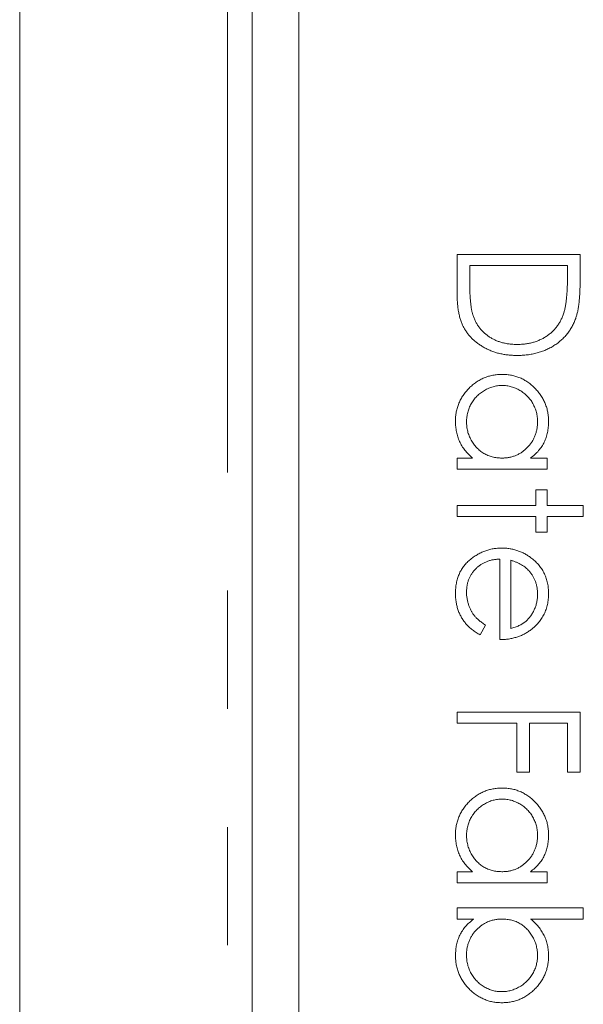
# Model space of a CAD drawing. Header units: millimetres. Extents: x 31 to 386, y -172 to 342.
# Tile 12 of 30: x 71 to 77, y 161 to 172. Entities that reach past the tile are written whole.
import ezdxf

# ---------------------------------------------------------------- set-up
doc = ezdxf.new("R2010")
doc.units = ezdxf.units.MM
doc.linetypes.add('PHANTOM', pattern=[12.7, 6.35, -1.27, 1.27, -1.27, 1.27, -1.27])

msp = doc.modelspace()

# ---------------------------------------------------------------- linework, layer by layer
at = {"color": 7, "linetype": 'Continuous', "lineweight": 15}
for p, q in [((70.785, 153.211), (70.785, 203.342)), ((73.285, 136.342), (73.285, 203.342)), ((73.785, 194.342), (73.785, 138.342)), ((75.485, 169.172), (76.808, 169.172)), ((75.485, 168.762), (75.485, 169.172)), ((76.808, 169.172), (76.808, 168.905)), ((76.672, 169.054), (75.621, 169.054)), ((75.621, 169.054), (75.621, 168.902)), ((76.672, 168.961), (76.672, 169.054)), ((75.485, 166.984), (75.652, 166.984)), ((75.485, 166.866), (75.485, 166.984)), ((76.273, 166.984), (76.452, 166.984)), ((76.452, 166.984), (76.452, 166.866)), ((76.452, 166.866), (75.485, 166.866)), ((76.333, 166.645), (76.452, 166.645)), ((76.333, 166.476), (76.333, 166.645)), ((76.452, 166.645), (76.452, 166.476)), ((75.485, 166.476), (76.333, 166.476)), ((75.485, 166.357), (75.485, 166.476)), ((76.452, 166.476), (76.842, 166.476)), ((76.842, 166.476), (76.842, 166.357)), ((76.333, 166.357), (75.485, 166.357)), ((76.333, 166.187), (76.333, 166.357)), ((76.452, 166.357), (76.452, 166.187)), ((76.842, 166.357), (76.452, 166.357)), ((76.452, 166.187), (76.333, 166.187)), ((75.943, 165.034), (75.943, 165.899)), ((76.062, 165.887), (76.062, 165.153)), ((75.79, 165.19), (75.735, 165.085)), ((75.485, 164.254), (76.808, 164.254)), ((75.485, 164.135), (75.485, 164.254)), ((76.808, 164.254), (76.808, 163.609)), ((76.129, 164.135), (75.485, 164.135)), ((76.129, 163.609), (76.129, 164.135)), ((76.265, 164.135), (76.265, 163.609)), ((76.672, 164.135), (76.265, 164.135)), ((76.672, 163.609), (76.672, 164.135)), ((76.265, 163.609), (76.129, 163.609)), ((76.808, 163.609), (76.672, 163.609)), ((75.485, 162.541), (75.652, 162.541)), ((75.485, 162.422), (75.485, 162.541)), ((76.273, 162.541), (76.452, 162.541)), ((76.452, 162.541), (76.452, 162.422)), ((76.452, 162.422), (75.485, 162.422)), ((75.485, 162.151), (76.842, 162.151)), ((75.485, 162.032), (75.485, 162.151)), ((76.842, 162.151), (76.842, 162.032)), ((75.664, 162.032), (75.485, 162.032)), ((76.842, 162.032), (76.276, 162.032))]:
    msp.add_line(p, q, dxfattribs=at)
at = {"color": 8, "linetype": 'PHANTOM', "lineweight": 0}
msp.add_line((73.017, 128.731), (73.017, 203.342), dxfattribs=at)
at = {"color": 7, "linetype": 'Continuous', "lineweight": 15}
for points, knots in [([(76.635, 168.554), (76.638, 168.565), (76.645, 168.589), (76.652, 168.627), (76.658, 168.671), (76.663, 168.719), (76.667, 168.772), (76.67, 168.831), (76.672, 168.894), (76.672, 168.938), (76.672, 168.961)], [0, 0, 0, 0, 0.084319, 0.179285, 0.286583, 0.405111, 0.535593, 0.67819, 0.832976, 1, 1, 1, 1]), ([(75.621, 168.902), (75.621, 168.88), (75.621, 168.838), (75.623, 168.778), (75.625, 168.722), (75.629, 168.673), (75.634, 168.628), (75.639, 168.588), (75.646, 168.554), (75.652, 168.533), (75.654, 168.524)], [0, 0, 0, 0, 0.171901, 0.330628, 0.475549, 0.606746, 0.725024, 0.829742, 0.921323, 1, 1, 1, 1]), ([(76.808, 168.905), (76.808, 168.882), (76.807, 168.837), (76.805, 168.772), (76.802, 168.712), (76.796, 168.657), (76.79, 168.607), (76.782, 168.562), (76.772, 168.522), (76.764, 168.497), (76.76, 168.485)], [0, 0, 0, 0, 0.164289, 0.317406, 0.458844, 0.589367, 0.707831, 0.81577, 0.91288, 1, 1, 1, 1]), ([(76.13, 168.087), (76.113, 168.087), (76.081, 168.088), (76.034, 168.092), (75.988, 168.098), (75.943, 168.107), (75.9, 168.119), (75.858, 168.134), (75.818, 168.15), (75.78, 168.17), (75.744, 168.192), (75.709, 168.215), (75.678, 168.24), (75.648, 168.266), (75.622, 168.294), (75.597, 168.324), (75.576, 168.355), (75.556, 168.388), (75.539, 168.423), (75.524, 168.462), (75.512, 168.504), (75.502, 168.549), (75.494, 168.598), (75.489, 168.65), (75.485, 168.705), (75.485, 168.743), (75.485, 168.762)], [0, 0, 0, 0, 0.046081, 0.090807, 0.134295, 0.177024, 0.218823, 0.260244, 0.30108, 0.341614, 0.381583, 0.42012, 0.458075, 0.494738, 0.531195, 0.566934, 0.602713, 0.638327, 0.674853, 0.713467, 0.754442, 0.797815, 0.843989, 0.893072, 0.944963, 1, 1, 1, 1]), ([(75.654, 168.524), (75.659, 168.512), (75.667, 168.488), (75.682, 168.453), (75.7, 168.421), (75.721, 168.391), (75.744, 168.363), (75.769, 168.337), (75.796, 168.312), (75.826, 168.29), (75.858, 168.27), (75.892, 168.253), (75.927, 168.238), (75.965, 168.226), (76.004, 168.217), (76.044, 168.21), (76.087, 168.206), (76.115, 168.206), (76.13, 168.206)], [0, 0, 0, 0, 0.062415, 0.123338, 0.183125, 0.241783, 0.300579, 0.35968, 0.418882, 0.479531, 0.540851, 0.602303, 0.664463, 0.727806, 0.792895, 0.859672, 0.928464, 1, 1, 1, 1]), ([(76.13, 168.206), (76.145, 168.206), (76.176, 168.206), (76.22, 168.211), (76.263, 168.218), (76.305, 168.228), (76.344, 168.241), (76.382, 168.257), (76.418, 168.275), (76.452, 168.297), (76.484, 168.321), (76.514, 168.348), (76.541, 168.377), (76.565, 168.407), (76.587, 168.441), (76.606, 168.476), (76.622, 168.514), (76.631, 168.541), (76.635, 168.554)], [0, 0, 0, 0, 0.0701512, 0.1378126, 0.2032262, 0.2671741, 0.330024, 0.3917943, 0.4530844, 0.5143339, 0.575, 0.6348655, 0.6941163, 0.7534416, 0.8131258, 0.8740797, 0.936007, 1, 1, 1, 1]), ([(76.76, 168.485), (76.754, 168.47), (76.743, 168.44), (76.721, 168.397), (76.696, 168.356), (76.669, 168.318), (76.638, 168.283), (76.604, 168.25), (76.567, 168.22), (76.527, 168.192), (76.484, 168.167), (76.439, 168.146), (76.393, 168.128), (76.344, 168.113), (76.293, 168.101), (76.24, 168.093), (76.186, 168.088), (76.149, 168.087), (76.13, 168.087)], [0, 0, 0, 0, 0.061545, 0.1216943, 0.1811549, 0.2398754, 0.2987019, 0.3576474, 0.4176048, 0.478494, 0.5404071, 0.602345, 0.6650043, 0.7285593, 0.7936505, 0.8605343, 0.929236, 1, 1, 1, 1]), ([(75.468, 167.379), (75.468, 167.396), (75.469, 167.43), (75.476, 167.48), (75.488, 167.527), (75.504, 167.573), (75.525, 167.617), (75.55, 167.659), (75.58, 167.699), (75.614, 167.736), (75.651, 167.771), (75.691, 167.801), (75.733, 167.826), (75.777, 167.847), (75.822, 167.864), (75.87, 167.875), (75.92, 167.882), (75.954, 167.883), (75.971, 167.883)], [0, 0, 0, 0, 0.06462, 0.127433, 0.189004, 0.24993, 0.310668, 0.372329, 0.434939, 0.499576, 0.564191, 0.626735, 0.688109, 0.749294, 0.810331, 0.871901, 0.935046, 1, 1, 1, 1]), ([(75.971, 167.883), (75.988, 167.883), (76.021, 167.882), (76.07, 167.875), (76.117, 167.863), (76.162, 167.847), (76.205, 167.826), (76.247, 167.8), (76.286, 167.77), (76.323, 167.735), (76.357, 167.697), (76.387, 167.657), (76.412, 167.615), (76.433, 167.57), (76.449, 167.524), (76.461, 167.476), (76.467, 167.427), (76.468, 167.393), (76.469, 167.376)], [0, 0, 0, 0, 0.063775, 0.126079, 0.186904, 0.247574, 0.308003, 0.369132, 0.432033, 0.496791, 0.561611, 0.624914, 0.686726, 0.748079, 0.809582, 0.871631, 0.934886, 1, 1, 1, 1]), ([(75.97, 167.765), (75.953, 167.764), (75.92, 167.763), (75.872, 167.752), (75.824, 167.735), (75.778, 167.712), (75.736, 167.683), (75.697, 167.65), (75.664, 167.611), (75.636, 167.568), (75.614, 167.523), (75.599, 167.475), (75.589, 167.426), (75.587, 167.392), (75.587, 167.375)], [0, 0, 0, 0, 0.081589, 0.162859, 0.245484, 0.330807, 0.416493, 0.499893, 0.583048, 0.667158, 0.751312, 0.833785, 0.916256, 1, 1, 1, 1]), ([(76.35, 167.374), (76.349, 167.391), (76.348, 167.426), (76.339, 167.476), (76.323, 167.524), (76.301, 167.57), (76.274, 167.612), (76.241, 167.65), (76.203, 167.684), (76.161, 167.713), (76.115, 167.736), (76.068, 167.752), (76.019, 167.763), (75.986, 167.764), (75.97, 167.765)], [0, 0, 0, 0, 0.085921, 0.169593, 0.252476, 0.336244, 0.419505, 0.502036, 0.584775, 0.669846, 0.754185, 0.836658, 0.91801, 1, 1, 1, 1]), ([(75.652, 166.984), (75.637, 166.998), (75.608, 167.024), (75.569, 167.068), (75.537, 167.114), (75.511, 167.162), (75.492, 167.213), (75.478, 167.267), (75.469, 167.322), (75.468, 167.36), (75.468, 167.379)], [0, 0, 0, 0, 0.134298, 0.262085, 0.38627, 0.507165, 0.6273, 0.748145, 0.87237, 1, 1, 1, 1]), ([(75.587, 167.375), (75.587, 167.358), (75.589, 167.324), (75.598, 167.273), (75.614, 167.224), (75.636, 167.178), (75.663, 167.134), (75.695, 167.095), (75.732, 167.062), (75.772, 167.034), (75.817, 167.012), (75.864, 166.996), (75.914, 166.986), (75.949, 166.985), (75.966, 166.984)], [0, 0, 0, 0, 0.084802, 0.168664, 0.252552, 0.33824, 0.423103, 0.505556, 0.586176, 0.667136, 0.748499, 0.830452, 0.913456, 1, 1, 1, 1]), ([(75.966, 166.984), (75.98, 166.985), (76.006, 166.986), (76.044, 166.991), (76.081, 167), (76.117, 167.012), (76.15, 167.028), (76.182, 167.047), (76.212, 167.07), (76.24, 167.097), (76.266, 167.125), (76.289, 167.156), (76.307, 167.188), (76.323, 167.222), (76.335, 167.258), (76.344, 167.295), (76.349, 167.334), (76.35, 167.361), (76.35, 167.374)], [0, 0, 0, 0, 0.065634, 0.129188, 0.191219, 0.251913, 0.312507, 0.373494, 0.435152, 0.498741, 0.562095, 0.624187, 0.685476, 0.746097, 0.807612, 0.869967, 0.933951, 1, 1, 1, 1]), ([(76.469, 167.376), (76.468, 167.356), (76.467, 167.317), (76.458, 167.261), (76.443, 167.207), (76.423, 167.156), (76.396, 167.108), (76.362, 167.063), (76.321, 167.021), (76.289, 166.997), (76.273, 166.984)], [0, 0, 0, 0, 0.129862, 0.254654, 0.376015, 0.495255, 0.614798, 0.738106, 0.865196, 1, 1, 1, 1]), ([(75.468, 165.531), (75.468, 165.55), (75.469, 165.586), (75.477, 165.639), (75.488, 165.689), (75.505, 165.735), (75.527, 165.779), (75.553, 165.819), (75.584, 165.856), (75.62, 165.889), (75.659, 165.919), (75.699, 165.946), (75.74, 165.968), (75.783, 165.986), (75.827, 166), (75.872, 166.011), (75.918, 166.016), (75.95, 166.017), (75.966, 166.018)], [0, 0, 0, 0, 0.071579, 0.139629, 0.204797, 0.268135, 0.329814, 0.391301, 0.453434, 0.516552, 0.579631, 0.641119, 0.701294, 0.76081, 0.819932, 0.87892, 0.938983, 1, 1, 1, 1]), ([(75.966, 166.018), (75.981, 166.017), (76.01, 166.017), (76.054, 166.012), (76.096, 166.003), (76.137, 165.99), (76.177, 165.975), (76.216, 165.956), (76.253, 165.933), (76.277, 165.915), (76.288, 165.906)], [0, 0, 0, 0, 0.128045, 0.253768, 0.377428, 0.500551, 0.623296, 0.746578, 0.872348, 1, 1, 1, 1]), ([(75.943, 165.899), (75.93, 165.898), (75.905, 165.897), (75.868, 165.892), (75.834, 165.884), (75.801, 165.872), (75.769, 165.857), (75.74, 165.84), (75.712, 165.819), (75.686, 165.796), (75.663, 165.77), (75.642, 165.742), (75.625, 165.713), (75.611, 165.683), (75.6, 165.651), (75.593, 165.617), (75.588, 165.582), (75.587, 165.558), (75.587, 165.546)], [0, 0, 0, 0, 0.068385, 0.134476, 0.198391, 0.260753, 0.321829, 0.383037, 0.444653, 0.507398, 0.569825, 0.630778, 0.690929, 0.750945, 0.811049, 0.872331, 0.935004, 1, 1, 1, 1]), ([(76.259, 165.772), (76.254, 165.778), (76.242, 165.791), (76.222, 165.808), (76.201, 165.824), (76.177, 165.839), (76.151, 165.852), (76.123, 165.865), (76.093, 165.877), (76.072, 165.883), (76.062, 165.887)], [0, 0, 0, 0, 0.109984, 0.22258, 0.3385, 0.458709, 0.585535, 0.717518, 0.854667, 1, 1, 1, 1]), ([(76.288, 165.906), (76.303, 165.894), (76.331, 165.871), (76.368, 165.831), (76.399, 165.788), (76.425, 165.742), (76.444, 165.692), (76.459, 165.641), (76.467, 165.585), (76.468, 165.548), (76.469, 165.528)], [0, 0, 0, 0, 0.128835, 0.253589, 0.374643, 0.49534, 0.616325, 0.739759, 0.866842, 1, 1, 1, 1]), ([(76.35, 165.522), (76.35, 165.534), (76.349, 165.558), (76.345, 165.592), (76.338, 165.625), (76.328, 165.657), (76.315, 165.688), (76.3, 165.717), (76.281, 165.745), (76.267, 165.763), (76.259, 165.772)], [0, 0, 0, 0, 0.131092, 0.259141, 0.384162, 0.505992, 0.629098, 0.750669, 0.874039, 1, 1, 1, 1]), ([(75.735, 165.085), (75.72, 165.093), (75.691, 165.11), (75.651, 165.138), (75.615, 165.167), (75.584, 165.199), (75.557, 165.233), (75.534, 165.269), (75.514, 165.307), (75.497, 165.347), (75.484, 165.389), (75.475, 165.434), (75.469, 165.482), (75.468, 165.515), (75.468, 165.531)], [0, 0, 0, 0, 0.09337, 0.181661, 0.265874, 0.346355, 0.4246, 0.501903, 0.579992, 0.658443, 0.738672, 0.821894, 0.908801, 1, 1, 1, 1]), ([(75.587, 165.546), (75.587, 165.534), (75.587, 165.511), (75.592, 165.476), (75.599, 165.441), (75.609, 165.408), (75.621, 165.375), (75.635, 165.345), (75.651, 165.318), (75.669, 165.292), (75.692, 165.267), (75.719, 165.242), (75.752, 165.216), (75.777, 165.199), (75.79, 165.19)], [0, 0, 0, 0, 0.0825923, 0.1638789, 0.2456587, 0.3277257, 0.40861, 0.4857491, 0.5591691, 0.6302685, 0.705306, 0.792065, 0.8897964, 1, 1, 1, 1]), ([(76.062, 165.153), (76.077, 165.157), (76.108, 165.165), (76.15, 165.183), (76.187, 165.203), (76.219, 165.226), (76.248, 165.252), (76.273, 165.283), (76.296, 165.317), (76.315, 165.355), (76.331, 165.395), (76.342, 165.436), (76.349, 165.479), (76.35, 165.508), (76.35, 165.522)], [0, 0, 0, 0, 0.09624, 0.185231, 0.267501, 0.3444, 0.419595, 0.496891, 0.576638, 0.660268, 0.745387, 0.83004, 0.914474, 1, 1, 1, 1]), ([(76.469, 165.528), (76.468, 165.509), (76.467, 165.47), (76.458, 165.413), (76.443, 165.359), (76.422, 165.309), (76.395, 165.261), (76.362, 165.217), (76.323, 165.176), (76.294, 165.151), (76.278, 165.139)], [0, 0, 0, 0, 0.13204, 0.259033, 0.38188, 0.502258, 0.622752, 0.744743, 0.870109, 1, 1, 1, 1]), ([(76.278, 165.139), (76.267, 165.131), (76.244, 165.114), (76.207, 165.093), (76.168, 165.075), (76.127, 165.061), (76.084, 165.049), (76.039, 165.04), (75.992, 165.035), (75.959, 165.034), (75.943, 165.034)], [0, 0, 0, 0, 0.118522, 0.236255, 0.356174, 0.47725, 0.60154, 0.729618, 0.862158, 1, 1, 1, 1]), ([(75.468, 162.936), (75.468, 162.953), (75.469, 162.986), (75.476, 163.036), (75.488, 163.084), (75.504, 163.129), (75.525, 163.173), (75.55, 163.215), (75.58, 163.255), (75.614, 163.293), (75.651, 163.327), (75.691, 163.357), (75.733, 163.383), (75.777, 163.404), (75.822, 163.42), (75.87, 163.431), (75.92, 163.438), (75.954, 163.439), (75.971, 163.44)], [0, 0, 0, 0, 0.06462, 0.127433, 0.189004, 0.24993, 0.310668, 0.372329, 0.434939, 0.499576, 0.564191, 0.626735, 0.688109, 0.749294, 0.810331, 0.871901, 0.935046, 1, 1, 1, 1]), ([(75.971, 163.44), (75.988, 163.439), (76.021, 163.438), (76.07, 163.431), (76.117, 163.42), (76.162, 163.403), (76.205, 163.382), (76.247, 163.356), (76.286, 163.326), (76.323, 163.291), (76.357, 163.253), (76.387, 163.213), (76.412, 163.171), (76.433, 163.127), (76.449, 163.081), (76.461, 163.033), (76.467, 162.983), (76.468, 162.949), (76.469, 162.932)], [0, 0, 0, 0, 0.0637745, 0.1260788, 0.1869041, 0.2475739, 0.3080034, 0.3691319, 0.4320332, 0.4967908, 0.5616108, 0.6249139, 0.6867263, 0.7480788, 0.8095823, 0.8716307, 0.9348858, 1, 1, 1, 1]), ([(75.97, 163.321), (75.953, 163.32), (75.92, 163.319), (75.872, 163.309), (75.824, 163.292), (75.778, 163.269), (75.736, 163.24), (75.697, 163.206), (75.664, 163.168), (75.636, 163.125), (75.614, 163.079), (75.599, 163.031), (75.589, 162.982), (75.587, 162.948), (75.587, 162.931)], [0, 0, 0, 0, 0.0815893, 0.1628589, 0.2454837, 0.3308071, 0.4164934, 0.4998932, 0.5830482, 0.6671579, 0.7513119, 0.8337848, 0.9162565, 1, 1, 1, 1]), ([(76.35, 162.93), (76.349, 162.948), (76.348, 162.982), (76.339, 163.032), (76.323, 163.08), (76.301, 163.126), (76.274, 163.169), (76.241, 163.207), (76.203, 163.241), (76.161, 163.269), (76.115, 163.292), (76.068, 163.309), (76.019, 163.319), (75.986, 163.32), (75.97, 163.321)], [0, 0, 0, 0, 0.085921, 0.169593, 0.252476, 0.336244, 0.419505, 0.502036, 0.584775, 0.669846, 0.754185, 0.836658, 0.91801, 1, 1, 1, 1]), ([(75.652, 162.541), (75.637, 162.554), (75.608, 162.58), (75.569, 162.624), (75.537, 162.67), (75.511, 162.719), (75.492, 162.77), (75.478, 162.823), (75.469, 162.879), (75.468, 162.916), (75.468, 162.936)], [0, 0, 0, 0, 0.134298, 0.262085, 0.38627, 0.507165, 0.6273, 0.748145, 0.87237, 1, 1, 1, 1]), ([(75.587, 162.931), (75.587, 162.914), (75.589, 162.88), (75.598, 162.83), (75.614, 162.781), (75.636, 162.734), (75.663, 162.69), (75.695, 162.651), (75.732, 162.618), (75.772, 162.59), (75.817, 162.568), (75.864, 162.552), (75.914, 162.543), (75.949, 162.541), (75.966, 162.541)], [0, 0, 0, 0, 0.084802, 0.168664, 0.252552, 0.33824, 0.423103, 0.505556, 0.586176, 0.667136, 0.748499, 0.830452, 0.913456, 1, 1, 1, 1]), ([(75.966, 162.541), (75.98, 162.541), (76.006, 162.542), (76.044, 162.547), (76.081, 162.556), (76.117, 162.568), (76.15, 162.584), (76.182, 162.604), (76.212, 162.627), (76.24, 162.653), (76.266, 162.682), (76.289, 162.712), (76.307, 162.745), (76.323, 162.779), (76.335, 162.814), (76.344, 162.852), (76.349, 162.89), (76.35, 162.917), (76.35, 162.93)], [0, 0, 0, 0, 0.065634, 0.129188, 0.191219, 0.251913, 0.312507, 0.373494, 0.435152, 0.498741, 0.562095, 0.624187, 0.685476, 0.746097, 0.807612, 0.869967, 0.933951, 1, 1, 1, 1]), ([(76.469, 162.932), (76.468, 162.912), (76.467, 162.874), (76.458, 162.817), (76.443, 162.763), (76.423, 162.713), (76.396, 162.664), (76.362, 162.62), (76.321, 162.578), (76.289, 162.553), (76.273, 162.541)], [0, 0, 0, 0, 0.129862, 0.254654, 0.376015, 0.495255, 0.614798, 0.738106, 0.865196, 1, 1, 1, 1]), ([(75.468, 161.641), (75.469, 161.661), (75.47, 161.7), (75.478, 161.756), (75.494, 161.809), (75.514, 161.86), (75.541, 161.908), (75.575, 161.953), (75.616, 161.995), (75.648, 162.019), (75.664, 162.032)], [0, 0, 0, 0, 0.129476, 0.25388, 0.374863, 0.494283, 0.614293, 0.73697, 0.865076, 1, 1, 1, 1]), ([(75.97, 162.032), (75.957, 162.032), (75.931, 162.031), (75.892, 162.025), (75.855, 162.017), (75.82, 162.005), (75.786, 161.988), (75.754, 161.969), (75.724, 161.946), (75.696, 161.92), (75.67, 161.891), (75.648, 161.861), (75.629, 161.828), (75.614, 161.794), (75.601, 161.759), (75.593, 161.721), (75.587, 161.682), (75.587, 161.656), (75.587, 161.642)], [0, 0, 0, 0, 0.065646, 0.129212, 0.191253, 0.251958, 0.312564, 0.373562, 0.43523, 0.498536, 0.561901, 0.624098, 0.685023, 0.746051, 0.807577, 0.869943, 0.933939, 1, 1, 1, 1]), ([(76.35, 161.641), (76.349, 161.658), (76.348, 161.692), (76.338, 161.742), (76.323, 161.791), (76.3, 161.838), (76.273, 161.882), (76.241, 161.921), (76.204, 161.955), (76.163, 161.983), (76.119, 162.005), (76.072, 162.021), (76.022, 162.03), (75.988, 162.031), (75.97, 162.032)], [0, 0, 0, 0, 0.084735, 0.168182, 0.252419, 0.338618, 0.424014, 0.506402, 0.587545, 0.668801, 0.7501, 0.831022, 0.91396, 1, 1, 1, 1]), ([(76.276, 162.032), (76.292, 162.019), (76.322, 161.993), (76.361, 161.949), (76.394, 161.903), (76.422, 161.854), (76.443, 161.804), (76.458, 161.75), (76.467, 161.695), (76.468, 161.657), (76.469, 161.638)], [0, 0, 0, 0, 0.134636, 0.262681, 0.38719, 0.50839, 0.628966, 0.749723, 0.873248, 1, 1, 1, 1]), ([(75.966, 161.133), (75.95, 161.134), (75.916, 161.134), (75.867, 161.142), (75.82, 161.153), (75.775, 161.17), (75.731, 161.191), (75.69, 161.217), (75.65, 161.247), (75.614, 161.282), (75.579, 161.32), (75.55, 161.36), (75.524, 161.402), (75.504, 161.446), (75.488, 161.492), (75.476, 161.54), (75.469, 161.59), (75.469, 161.624), (75.468, 161.641)], [0, 0, 0, 0, 0.0640153, 0.126228, 0.1872888, 0.2478695, 0.3085112, 0.3697269, 0.4325358, 0.4971982, 0.561923, 0.6251331, 0.6868547, 0.7481171, 0.8095302, 0.8714875, 0.9349815, 1, 1, 1, 1]), ([(75.587, 161.642), (75.587, 161.625), (75.589, 161.591), (75.598, 161.541), (75.614, 161.492), (75.636, 161.447), (75.663, 161.404), (75.696, 161.366), (75.733, 161.332), (75.776, 161.304), (75.821, 161.28), (75.868, 161.264), (75.917, 161.253), (75.95, 161.252), (75.966, 161.252)], [0, 0, 0, 0, 0.085993, 0.169736, 0.252687, 0.336526, 0.419856, 0.502457, 0.585265, 0.6698, 0.754407, 0.83695, 0.917941, 1, 1, 1, 1]), ([(75.966, 161.252), (75.983, 161.253), (76.016, 161.254), (76.065, 161.264), (76.113, 161.281), (76.158, 161.304), (76.201, 161.333), (76.239, 161.367), (76.273, 161.405), (76.3, 161.448), (76.323, 161.493), (76.338, 161.541), (76.348, 161.59), (76.349, 161.624), (76.35, 161.641)], [0, 0, 0, 0, 0.082066, 0.163805, 0.246618, 0.331983, 0.417466, 0.500907, 0.584103, 0.668254, 0.752056, 0.83457, 0.916652, 1, 1, 1, 1]), ([(76.469, 161.638), (76.468, 161.621), (76.467, 161.587), (76.46, 161.537), (76.449, 161.489), (76.433, 161.444), (76.412, 161.4), (76.387, 161.358), (76.357, 161.318), (76.323, 161.28), (76.285, 161.246), (76.246, 161.216), (76.204, 161.19), (76.16, 161.169), (76.115, 161.153), (76.067, 161.142), (76.017, 161.134), (75.984, 161.134), (75.966, 161.133)], [0, 0, 0, 0, 0.064649, 0.127821, 0.189419, 0.250372, 0.311137, 0.372825, 0.435463, 0.500128, 0.564773, 0.627344, 0.688919, 0.749829, 0.810578, 0.872176, 0.935017, 1, 1, 1, 1])]:
    msp.add_open_spline(points, degree=3, knots=knots, dxfattribs=at)

doc.saveas('drawing.dxf')
